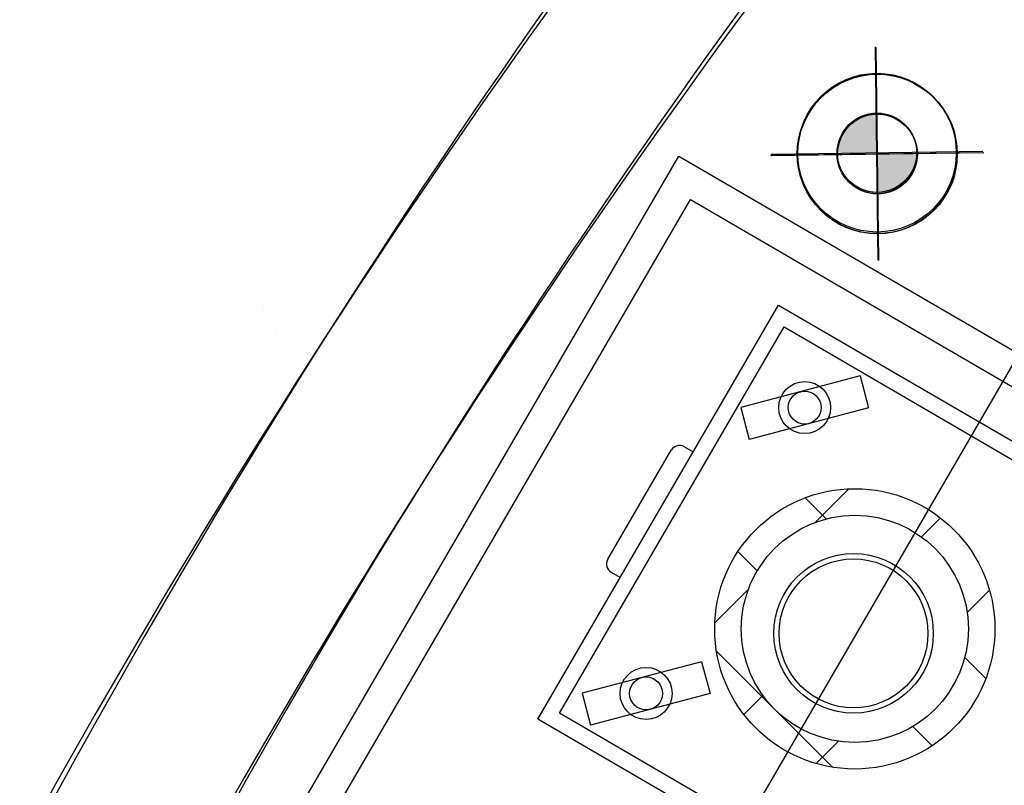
# Model space of a CAD drawing. Header units: millimetres. Extents: x -11575 to 52845, y -36266 to 23021.
# Tile 152 of 184: x 44296 to 45224, y 14092 to 14813. Entities that reach past the tile are written whole.
import ezdxf

# ---------------------------------------------------------------- set-up
doc = ezdxf.new("R2010")
doc.units = ezdxf.units.MM
doc.header["$MEASUREMENT"] = 0
doc.layers.add('GREY SCALE', color=9, linetype='Continuous', true_color=0x808080)
doc.layers.add('GREYSCALE', color=9, linetype='Continuous', lineweight=0, true_color=0x808080)

# ---------------------------------------------------------------- blocks, each defined once
blk = doc.blocks.new('FLOOR PLAN')
at = {"layer": 'GREYSCALE', "lineweight": -2}
h = blk.add_hatch(color=0, dxfattribs=at)
h.dxf.hatch_style = 1
h.paths.add_polyline_path([(15103.63, 14686.72), (15103.15, 14724.31, 0.414214), (15066.04, 14686.24)])
h.paths.add_polyline_path([(15103.63, 14686.72), (15104.11, 14649.13, 0.414214), (15141.22, 14687.2)])
h = blk.add_hatch(color=0, dxfattribs=at)
h.dxf.hatch_style = 1
h.paths.add_polyline_path([(15103.62, 14687.82), (15103.14, 14725.2, 0.414214), (15066.24, 14687.34)])
h.paths.add_polyline_path([(15103.62, 14687.82), (15104.1, 14650.44, 0.414214), (15141, 14688.3)])
h = blk.add_hatch(color=0, dxfattribs=at)
h.dxf.hatch_style = 1
h.paths.add_polyline_path([(15104.15, 14686.57), (15103.67, 14724.16, 0.414214), (15066.57, 14686.09)])
h.paths.add_polyline_path([(15104.15, 14686.57), (15104.64, 14648.99, 0.414214), (15141.74, 14687.06)])
at = {"layer": 'GREYSCALE', "color": 0, "lineweight": -2}
for p, q in [((15104.9, 14588.14), (15102.34, 14787.51)), ((15104.92, 14586.48), (15102.34, 14786.96)), ((15105.44, 14586.34), (15102.87, 14786.81)), ((15003.94, 14686.54), (15203.3, 14689.11)), ((14413.1, 13818.31), (14916.9, 14684.67)), ((14916.9, 14684.67), (15558.04, 14311.83)), ((15003.39, 14685.43), (15203.87, 14688.01)), ((15003.92, 14685.29), (15204.39, 14687.86)), ((14353.42, 13655.88), (14927.78, 14643.56)), ((14927.78, 14643.56), (15516.93, 14300.95)), ((14525.77, 14543, 0), (14525.77, 14543, 0)), ((14784, 14154.21, -57105.4), (15010.77, 14544.16, -57105.4)), ((15010.77, 14544.16, -57105.4), (15400.71, 14317.39, -57105.4)), ((14804.56, 14159.65, -57105.4), (15016.2, 14523.6, -57105.4)), ((15016.2, 14523.6, -57105.4), (15380.16, 14311.95, -57105.4)), ((14537.8, 14519.04, 0), (14537.8, 14519.04, 0)), ((15237.47, 14498.25), (14648, 13484.58)), ((15087.82, 14477.54, -57105.4), (14975.23, 14447.74, -57105.4)), ((15087.82, 14477.54, -57105.4), (15095.76, 14447.51, -57105.4)), ((14975.23, 14447.74, -57105.4), (14983.17, 14417.72, -57105.4)), ((15095.76, 14447.51, -57105.4), (14983.17, 14417.72, -57105.4)), ((14922.21, 14410.78, -57105.4), (14930.43, 14406, -57105.4)), ((14850.02, 14304.82, -57105.4), (14909.72, 14407.48, -57105.4)), ((14861.55, 14287.56, -57105.4), (14853.33, 14292.34, -57105.4)), ((14938.39, 14208.22, -57105.4), (14825.8, 14178.43, -57105.4)), ((14938.39, 14208.22, -57105.4), (14946.33, 14178.19, -57105.4)), ((14825.8, 14178.43, -57105.4), (14833.74, 14148.4, -57105.4)), ((14946.33, 14178.19, -57105.4), (14833.74, 14148.4, -57105.4)), ((15173.95, 13927.44, -57105.4), (14784, 14154.21, -57105.4)), ((15168.51, 13948, -57105.4), (14804.56, 14159.65, -57105.4))]:
    blk.add_line(p, q, dxfattribs=at)
at = {"layer": 'GREYSCALE', "color": 0, "lineweight": -2, "ltscale": 2}
for p, q in [((15045.31, 14339.41), (15077.01, 14371.12)), ((15055.87, 14342.75), (15035.95, 14362.67)), ((15145.67, 14325.73), (15163.57, 14343.63)), ((14990.75, 14293.81), (14972.58, 14311.99)), ((14950.82, 14244.92), (14982.52, 14276.63)), ((15188.63, 14254.64), (15209.67, 14275.68)), ((15061.71, 14108.81), (14952.38, 14218.14)), ((15206.24, 14192.37), (15186.32, 14212.29)), ((14978.31, 14158.36), (14996.21, 14176.26)), ((15155.57, 14129), (15137.39, 14147.18)), ((15046.26, 14112.26), (15067.3, 14133.3))]:
    blk.add_line(p, q, dxfattribs=at)
at = {"layer": 'GREYSCALE', "color": 0, "lineweight": -2}
for centre, radius in [((15103.63, 14686.72), 75.18), ((15103.62, 14687.82), 74.77), ((15104.15, 14686.57), 75.18), ((15103.63, 14686.72), 37.59), ((15103.62, 14687.82), 37.38), ((15104.15, 14686.57), 37.59), ((15035.5, 14447.63, -57105.4), 24.5), ((15035.5, 14447.63, -57105.4), 15.53), ((15082.76, 14239.18), 132.06), ((15082.76, 14239.18), 107), ((15081.55, 14234.91, -57105.4), 75.18), ((15081.55, 14234.91, -57105.4), 70.17), ((14886.07, 14178.31, -57105.4), 24.5), ((14886.07, 14178.31, -57105.4), 15.53)]:
    blk.add_circle(centre, radius, dxfattribs=at)
for centre, radius, start, end in [((21130.68, 10361.07), 7752.88, 141.708854, 166.516628), ((21130.68, 10361.07), 7602.52, 141.773276, 166.244763), ((14917.61, 14402.89, -57105.4), 9.13, 59.82108, 149.82108), ((14857.92, 14300.23, -57105.4), 9.13, 149.82108, 239.82108)]:
    blk.add_arc(centre, radius, start, end, dxfattribs=at)
at = {"layer": 'GREYSCALE', "color": 0, "lineweight": -2, "ltscale": 0.25}
for centre, radius, start, end in [((21162.38, 10254.78), 7836.99, 141.329977, 165.793479), ((21207.44, 10240.08), 7731.89, 141.956801, 165.483737)]:
    blk.add_arc(centre, radius, start, end, dxfattribs=at)

msp = doc.modelspace()

# ---------------------------------------------------------------- block references
at = {"layer": 'GREY SCALE'}
msp.add_blockref('FLOOR PLAN', (30000, 0), dxfattribs=at)

doc.saveas('drawing.dxf')
